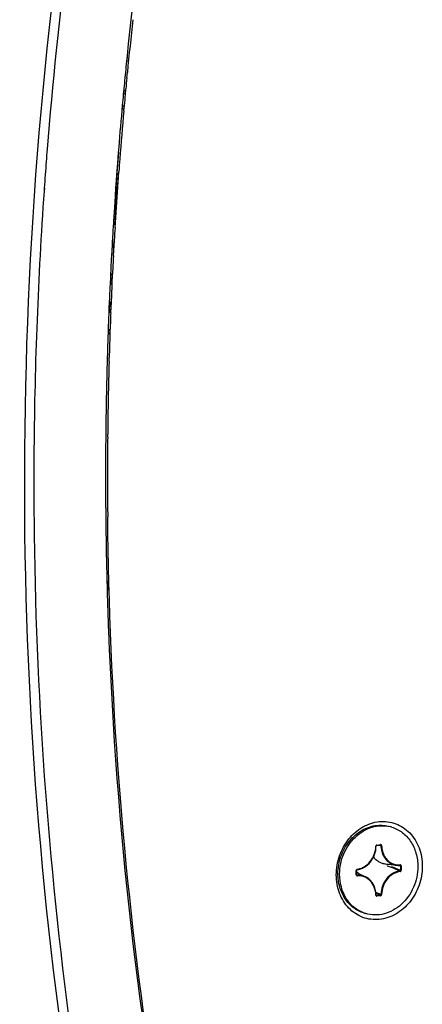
# Model space of a CAD drawing. Header units: millimetres. Extents: x 0 to 420, y 0 to 297.
# Tile 54 of 256: x 155.5 to 162.64, y 52.17 to 69.62. Entities that reach past the tile are written whole.
import ezdxf

# ---------------------------------------------------------------- set-up
doc = ezdxf.new("R2010")
doc.units = ezdxf.units.MM
doc.header["$LTSCALE"] = 23.1
doc.layers.get('0').update_dxf_attribs({"linetype": 'CONTINUOUS'})
doc.layers.add('02___PRT_ALL_AXES', color=7, linetype='CONTINUOUS')
doc.layers.add('AXES', color=7, linetype='CONTINUOUS')

msp = doc.modelspace()

# ---------------------------------------------------------------- linework, layer by layer
at = {"color": 7, "linetype": 'Continuous'}
for p, q in [((157.4039, 68.9844), (157.394, 68.887)), ((157.4076, 68.9842), (157.3972, 68.8869)), ((157.3746, 68.6921), (157.3651, 68.5948)), ((157.3766, 68.6921), (157.3662, 68.5947)), ((157.3464, 68.3997), (157.3372, 68.3017)), ((157.3472, 68.3997), (157.3389, 68.3017)), ((157.3193, 68.1064), (157.3105, 68.0084)), ((157.3224, 68.1063), (157.3141, 68.0084)), ((157.2514, 67.268), (157.221, 66.9083)), ((157.2485, 67.268), (157.2408, 67.1702)), ((157.2408, 67.1702), (157.2279, 67.0005)), ((155.9532, 66.8785), (155.9528, 66.8726)), ((155.9544, 66.8785), (155.954, 66.8726)), ((157.221, 66.9083), (157.16, 65.9416)), ((157.224, 66.9482), (157.2116, 66.7789)), ((157.2279, 67.0005), (157.224, 66.9482)), ((157.2066, 66.7093), (157.2017, 66.64)), ((157.2116, 66.7789), (157.2066, 66.7093)), ((155.9355, 66.6329), (155.9321, 66.5839)), ((155.9385, 66.6353), (155.9352, 66.5839)), ((155.9357, 66.6353), (155.9355, 66.6329)), ((157.1922, 66.5031), (157.1843, 66.3865)), ((157.2017, 66.64), (157.1922, 66.5031)), ((157.1843, 66.3865), (157.1728, 66.211)), ((157.1684, 66.1416), (157.1623, 66.0443)), ((157.1728, 66.211), (157.1684, 66.1416)), ((157.1623, 66.0443), (157.156, 65.9415)), ((157.1397, 65.6195), (157.1276, 65.4278)), ((157.1372, 65.6194), (157.1331, 65.5461)), ((157.1331, 65.5461), (157.1267, 65.4278)), ((157.1136, 65.1353), (157.105, 64.9291)), ((157.1116, 65.1352), (157.1085, 65.0723)), ((157.1085, 65.0723), (157.1017, 64.929)), ((157.0886, 64.6357), (157.0827, 64.4943)), ((157.0928, 64.6359), (157.0842, 64.4297)), ((157.0827, 64.4943), (157.0801, 64.4295)), ((157.069, 64.1363), (157.0665, 64.0669)), ((157.0691, 64.1385), (157.069, 64.1363)), ((157.0721, 64.1387), (157.0691, 64.067)), ((157.051, 63.5728), (157.0498, 63.5305)), ((157.0529, 63.6398), (157.051, 63.5749)), ((157.051, 63.5749), (157.051, 63.5728)), ((157.0542, 63.6399), (157.052, 63.5306)), ((157.0247, 60.9684), (157.0254, 60.8901)), ((157.0275, 60.9687), (157.0276, 60.8904)), ((155.7547, 60.7727), (155.7548, 60.7653)), ((155.7566, 60.773), (155.7567, 60.7655)), ((157.0466, 59.6765), (157.0493, 59.5781)), ((157.0493, 59.5781), (157.0511, 59.5104)), ((157.0506, 59.677), (157.0544, 59.5108)), ((161.8254, 54.9866), (161.8936, 54.9934)), ((161.8294, 54.995), (161.8976, 55.0019)), ((161.9016, 54.9847), (161.8549, 54.9895)), ((161.9016, 54.9847), (161.8549, 54.9895)), ((161.8936, 54.9934), (161.8946, 54.9934)), ((161.8946, 54.9934), (161.8964, 54.993)), ((161.9847, 54.6605), (162.1811, 54.6359)), ((162.0868, 54.597), (162.0204, 54.6227)), ((162.0889, 54.6423), (162.0281, 54.6491)), ((162.1763, 54.6329), (162.0889, 54.6423)), ((162.2479, 54.6254), (162.1763, 54.6329)), ((162.24, 54.6344), (162.2409, 54.6343)), ((162.2413, 54.6343), (162.2429, 54.6339)), ((162.2479, 54.6254), (162.2479, 54.5478)), ((162.2611, 54.6249), (162.2611, 54.5473)), ((161.4658, 54.4676), (161.4658, 54.5452)), ((161.4708, 54.4691), (161.4708, 54.5467)), ((161.4708, 54.5101), (161.6302, 54.4312)), ((161.4783, 54.4609), (161.4718, 54.4646)), ((161.9016, 54.1191), (161.8136, 54.154)), ((161.893, 54.1087), (161.8154, 54.1397)), ((161.8248, 54.1018), (161.818, 54.1057)), ((161.893, 54.1087), (161.8248, 54.1018)), ((161.8976, 54.0975), (161.8294, 54.0906))]:
    msp.add_line(p, q, dxfattribs=at)
for points in [[(161.8171, 54.9755), (161.8171, 54.9757), (161.8173, 54.9775), (161.8178, 54.9792), (161.8184, 54.9809), (161.8193, 54.9824), (161.8203, 54.9837), (161.8215, 54.9848), (161.8227, 54.9857), (161.824, 54.9863), (161.8252, 54.9865), (161.8254, 54.9866)], [(161.4708, 54.5467), (161.4708, 54.5469), (161.471, 54.5487), (161.4714, 54.5504), (161.472, 54.5521), (161.4729, 54.5537), (161.4739, 54.555), (161.475, 54.5562), (161.4762, 54.5571), (161.4775, 54.5577), (161.4787, 54.558), (161.4789, 54.5581)], [(161.4743, 54.4617), (161.4733, 54.4624), (161.4725, 54.4633), (161.4718, 54.4645), (161.4713, 54.466), (161.4709, 54.4676), (161.4708, 54.4691)], [(161.8205, 54.1027), (161.8197, 54.1033), (161.8188, 54.1042), (161.8181, 54.1054), (161.8176, 54.1068), (161.8172, 54.1084), (161.8171, 54.1098)]]:
    msp.add_lwpolyline(points, dxfattribs=at)
for centre, radius, start, end in [((231.4162, 61.4081), 74.3991, 171.53897, 174.155271), ((231.5203, 61.3155), 75.7717, 172.799341, 175.446708), ((231.0041, 61.4539), 73.9845, 174.233885, 174.385533), ((230.9436, 61.4598), 73.9237, 174.461326, 174.613222), ((230.8802, 61.4658), 73.86, 174.689491, 174.841685), ((230.75, 61.4773), 73.7293, 174.917899, 175.495322), ((231.0409, 61.3579), 75.2904, 175.449893, 175.795083), ((230.9586, 61.364), 75.2079, 175.799591, 175.980894), ((230.4283, 61.3979), 74.6765, 176.017865, 179.528016), ((230.3161, 61.5081), 73.2943, 176.532183, 176.784424), ((230.1921, 61.5149), 73.1701, 176.934572, 177.16398), ((230.0604, 61.5213), 73.0382, 177.325795, 177.556114), ((229.9213, 61.527), 72.899, 177.718143, 177.947012), ((229.7961, 61.5314), 72.7738, 178.003382, 178.339771), ((229.5285, 61.5383), 72.5061, 178.425577, 179.513365), ((229.1536, 61.5416), 72.1312, 179.513453, 180.455323), ((229.5152, 61.4143), 73.7632, 179.534924, 180.498377), ((228.0432, 61.3858), 72.2911, 180.491772, 187.713966), ((228.7522, 61.5382), 71.7298, 180.517714, 181.487258), ((228.3985, 61.529), 71.3759, 181.620673, 182.199977), ((226.6899, 61.4397), 69.6651, 182.180506, 190.796686), ((161.8342, 54.9737), 0.0221, 174.09735, 178.65722), ((161.8933, 54.9959), 0.00246, 275.8313, 284.0769), ((161.5761, 54.6381), 0.4438, 359.99862, 2.56163), ((162.2174, 54.926), 0.2923, 243.6749, 262.88071), ((162.2186, 54.9373), 0.3037, 262.92275, 274.05079), ((162.2398, 54.6369), 0.00252, 274.15465, 283.96904), ((162.2401, 54.6263), 0.00812, 81.32474, 84.12584), ((161.3015, 54.2273), 0.3377, 50.28849, 59.9103), ((152.9239, 30.9718), 25.3398, 68.43065, 68.80148), ((152.8889, 30.7739), 25.5498, 68.51206, 68.89741)]:
    msp.add_arc(centre, radius, start, end, dxfattribs=at)
for points, knots in [([(156.2451, 71.3401), (155.7184, 67.3843), (155.2879, 59.4461), (156.1439, 51.5387), (156.8964, 47.6899)], [0, 0, 0, 0, 0.5043582, 1, 1, 1, 1]), ([(161.1114, 54.4668), (161.1114, 54.581), (161.1512, 54.8102), (161.3162, 55.1103), (161.5653, 55.3295), (161.8665, 55.4323), (162.1742, 55.3952), (162.4326, 55.2215), (162.5992, 54.9466), (162.6356, 54.73), (162.6356, 54.6196)], [0, 0, 0, 0, 0.1343413, 0.2679263, 0.3958734, 0.5162397, 0.6315671, 0.7477706, 0.8701542, 1, 1, 1, 1]), ([(161.4789, 54.5581), (161.5012, 54.5609), (161.5459, 54.5717), (161.631, 54.6116), (161.7236, 54.6936), (161.7968, 54.825), (161.816, 54.9253), (161.8171, 54.9755)], [0, 0, 0, 0, 0.1161177, 0.2353814, 0.4829868, 0.7406493, 1, 1, 1, 1]), ([(161.4826, 54.5665), (161.5043, 54.5693), (161.5477, 54.5798), (161.6305, 54.6186), (161.7208, 54.6988), (161.7923, 54.8271), (161.811, 54.9251), (161.8121, 54.9742)], [0, 0, 0, 0, 0.1155896, 0.2345315, 0.4820702, 0.7401577, 1, 1, 1, 1]), ([(161.8121, 54.9742), (161.8133, 54.9743), (161.815, 54.9745), (161.8166, 54.9749), (161.8171, 54.9753), (161.8171, 54.9755)], [0, 0, 0, 0, 0.6982663, 0.8994124, 1, 1, 1, 1]), ([(161.8193, 54.9904), (161.8163, 54.9876), (161.8134, 54.9826), (161.8124, 54.9773), (161.8122, 54.9759)], [0, 0, 0, 0, 0.7451416, 1, 1, 1, 1]), ([(161.8294, 54.995), (161.8285, 54.9949), (161.8248, 54.9942), (161.8214, 54.9923), (161.8193, 54.9904)], [0, 0, 0, 0, 0.2425545, 1, 1, 1, 1]), ([(161.8294, 54.995), (161.8294, 54.9939), (161.8292, 54.9909), (161.8275, 54.9868), (161.8254, 54.9866)], [0, 0, 0, 0, 0.3350999, 1, 1, 1, 1]), ([(161.8976, 55.0019), (161.8976, 54.9999), (161.8973, 54.9968), (161.8952, 54.9938), (161.8939, 54.9935)], [0, 0, 0, 0, 0.6014251, 1, 1, 1, 1]), ([(161.8964, 54.993), (161.898, 54.9924), (161.9009, 54.9901), (161.9017, 54.9865), (161.9016, 54.9847)], [0, 0, 0, 0, 0.4841131, 1, 1, 1, 1]), ([(161.9148, 54.9845), (161.9147, 54.9892), (161.9121, 54.9965), (161.9043, 55.0015), (161.8998, 55.0021), (161.8976, 55.0019)], [0, 0, 0, 0, 0.5163248, 0.7588936, 1, 1, 1, 1]), ([(161.9016, 54.9847), (161.9024, 54.9505), (161.9118, 54.8831), (161.9496, 54.7905), (162.0086, 54.7142), (162.0603, 54.6775), (162.0877, 54.664)], [0, 0, 0, 0, 0.2646013, 0.5193967, 0.7637518, 1, 1, 1, 1]), ([(161.9148, 54.9845), (161.9125, 54.9842), (161.908, 54.984), (161.9036, 54.9843), (161.9016, 54.9847)], [0, 0, 0, 0, 0.5421058, 1, 1, 1, 1]), ([(161.9148, 54.9845), (161.9156, 54.9507), (161.9249, 54.8842), (161.9626, 54.7931), (162.0214, 54.7183), (162.0729, 54.6828), (162.1001, 54.6699)], [0, 0, 0, 0, 0.2647538, 0.5195577, 0.7638133, 1, 1, 1, 1]), ([(161.7701, 54.783), (161.7835, 54.7662), (161.8132, 54.7352), (161.8653, 54.6982), (161.923, 54.6724), (161.964, 54.6631), (161.9847, 54.6605)], [0, 0, 0, 0, 0.2553709, 0.5056875, 0.7530547, 1, 1, 1, 1]), ([(162.1001, 54.6699), (162.1223, 54.6593), (162.1698, 54.6438), (162.2196, 54.6411), (162.2443, 54.6428)], [0, 0, 0, 0, 0.4981317, 1, 1, 1, 1]), ([(162.2443, 54.6428), (162.2443, 54.6409), (162.2439, 54.6377), (162.2417, 54.6347), (162.2404, 54.6344)], [0, 0, 0, 0, 0.5988244, 1, 1, 1, 1]), ([(162.2429, 54.6339), (162.2445, 54.6332), (162.2473, 54.6308), (162.248, 54.6272), (162.2479, 54.6254)], [0, 0, 0, 0, 0.4837223, 1, 1, 1, 1]), ([(162.2611, 54.6249), (162.2611, 54.6296), (162.2587, 54.637), (162.251, 54.6423), (162.2465, 54.643), (162.2443, 54.6428)], [0, 0, 0, 0, 0.5172318, 0.7597682, 1, 1, 1, 1]), ([(162.2611, 54.6249), (162.2587, 54.6247), (162.2543, 54.6246), (162.2499, 54.6249), (162.2479, 54.6254)], [0, 0, 0, 0, 0.5415352, 1, 1, 1, 1]), ([(162.6356, 54.6196), (162.6356, 54.5055), (162.5957, 54.2763), (162.4308, 53.9762), (162.1817, 53.757), (161.8805, 53.6542), (161.5728, 53.6913), (161.3143, 53.865), (161.1477, 54.1399), (161.1114, 54.3565), (161.1114, 54.4668)], [0, 0, 0, 0, 0.1343413, 0.2679263, 0.3958734, 0.5162397, 0.6315671, 0.7477706, 0.8701542, 1, 1, 1, 1]), ([(161.4727, 54.5615), (161.4694, 54.5584), (161.4664, 54.5527), (161.4658, 54.5467), (161.4658, 54.5452)], [0, 0, 0, 0, 0.746538, 1, 1, 1, 1]), ([(161.4658, 54.5452), (161.4671, 54.5453), (161.4687, 54.5455), (161.4703, 54.5461), (161.4708, 54.5465), (161.4708, 54.5467)], [0, 0, 0, 0, 0.6928994, 0.8948181, 1, 1, 1, 1]), ([(161.4658, 54.4676), (161.4671, 54.4677), (161.4687, 54.468), (161.4703, 54.4685), (161.4708, 54.4689), (161.4708, 54.4691)], [0, 0, 0, 0, 0.6928993, 0.894818, 1, 1, 1, 1]), ([(161.4658, 54.4676), (161.4658, 54.4629), (161.4683, 54.4555), (161.4759, 54.4502), (161.4805, 54.4495), (161.4826, 54.4497)], [0, 0, 0, 0, 0.5172314, 0.759769, 1, 1, 1, 1]), ([(161.4826, 54.5665), (161.4817, 54.5663), (161.4781, 54.5655), (161.4747, 54.5635), (161.4727, 54.5615)], [0, 0, 0, 0, 0.2424308, 1, 1, 1, 1]), ([(161.6302, 54.4312), (161.607, 54.4427), (161.557, 54.4597), (161.5044, 54.4627), (161.4783, 54.4609)], [0, 0, 0, 0, 0.4982152, 1, 1, 1, 1]), ([(161.4826, 54.4497), (161.4827, 54.4521), (161.4821, 54.4561), (161.4799, 54.4601), (161.4783, 54.4609)], [0, 0, 0, 0, 0.5784939, 1, 1, 1, 1]), ([(161.4826, 54.5665), (161.4827, 54.5654), (161.4825, 54.5624), (161.481, 54.5583), (161.4789, 54.5581)], [0, 0, 0, 0, 0.3359348, 1, 1, 1, 1]), ([(161.8121, 54.108), (161.811, 54.1553), (161.7939, 54.2477), (161.7325, 54.3468), (161.6653, 54.4034), (161.6083, 54.4332), (161.5465, 54.4496), (161.5038, 54.4512), (161.4826, 54.4497)], [0, 0, 0, 0, 0.2672279, 0.5194836, 0.6411658, 0.7608096, 0.8798903, 1, 1, 1, 1]), ([(162.2395, 54.5372), (162.2173, 54.5343), (162.1728, 54.5236), (162.0879, 54.4837), (161.9952, 54.4015), (161.922, 54.2699), (161.9028, 54.1694), (161.9016, 54.1191)], [0, 0, 0, 0, 0.1155885, 0.2345303, 0.4820683, 0.7401551, 1, 1, 1, 1]), ([(162.2443, 54.526), (162.2227, 54.5232), (162.1793, 54.5127), (162.0964, 54.4739), (162.0061, 54.3937), (161.9347, 54.2654), (161.916, 54.1674), (161.9148, 54.1183)], [0, 0, 0, 0, 0.1155851, 0.2345284, 0.4820669, 0.7401546, 1, 1, 1, 1]), ([(162.2479, 54.5478), (162.2481, 54.5453), (162.2466, 54.5402), (162.2419, 54.5374), (162.2395, 54.5372)], [0, 0, 0, 0, 0.5153544, 1, 1, 1, 1]), ([(162.2443, 54.526), (162.2443, 54.5284), (162.2435, 54.5325), (162.2411, 54.5364), (162.2395, 54.5372)], [0, 0, 0, 0, 0.5754626, 1, 1, 1, 1]), ([(162.2443, 54.526), (162.2489, 54.5266), (162.2579, 54.5324), (162.2611, 54.5423), (162.2611, 54.5473)], [0, 0, 0, 0, 0.4804773, 1, 1, 1, 1]), ([(162.2611, 54.5473), (162.2587, 54.5471), (162.2543, 54.547), (162.2499, 54.5474), (162.2479, 54.5478)], [0, 0, 0, 0, 0.5415352, 1, 1, 1, 1]), ([(161.8171, 54.1098), (161.8163, 54.144), (161.807, 54.2114), (161.7691, 54.3041), (161.7098, 54.3807), (161.6578, 54.4175), (161.6302, 54.4312)], [0, 0, 0, 0, 0.2637707, 0.5182499, 0.7629084, 1, 1, 1, 1]), ([(161.8121, 54.108), (161.8134, 54.1082), (161.8148, 54.1084), (161.8171, 54.1092), (161.8171, 54.1098)], [0, 0, 0, 0, 0.6954447, 1, 1, 1, 1]), ([(161.8121, 54.108), (161.8122, 54.1033), (161.8148, 54.096), (161.8227, 54.091), (161.8272, 54.0904), (161.8294, 54.0906)], [0, 0, 0, 0, 0.5163352, 0.7589047, 1, 1, 1, 1]), ([(161.8294, 54.0906), (161.8294, 54.093), (161.8287, 54.0971), (161.8264, 54.1011), (161.8248, 54.1018)], [0, 0, 0, 0, 0.5768332, 1, 1, 1, 1]), ([(161.9016, 54.1191), (161.9017, 54.1166), (161.9001, 54.1115), (161.8954, 54.1088), (161.893, 54.1087)], [0, 0, 0, 0, 0.516032, 1, 1, 1, 1]), ([(161.8976, 54.0975), (161.8976, 54.0999), (161.8969, 54.1039), (161.8946, 54.1079), (161.893, 54.1087)], [0, 0, 0, 0, 0.5768331, 1, 1, 1, 1]), ([(161.8976, 54.0975), (161.9022, 54.0979), (161.9113, 54.1035), (161.9147, 54.1133), (161.9148, 54.1183)], [0, 0, 0, 0, 0.47945, 1, 1, 1, 1]), ([(161.9148, 54.1183), (161.9124, 54.1181), (161.908, 54.1182), (161.9036, 54.1186), (161.9016, 54.1191)], [0, 0, 0, 0, 0.5409735, 1, 1, 1, 1])]:
    msp.add_open_spline(points, degree=3, knots=knots, dxfattribs=at)
for points in [[(161.4783, 54.4609), (161.4769, 54.4607), (161.4755, 54.4611), (161.4743, 54.4617)], [(161.8248, 54.1018), (161.8234, 54.1016), (161.8218, 54.102), (161.8205, 54.1027)]]:
    msp.add_open_spline(points, degree=3, dxfattribs=at)
at = {"layer": '02___PRT_ALL_AXES', "color": 7, "linetype": 'Continuous'}
for p, q in [((157.3992, 68.5911), (157.4087, 68.6885)), ((157.4002, 68.5911), (157.4106, 68.6885)), ((157.3715, 68.2988), (157.3806, 68.3968)), ((157.3733, 68.2988), (157.3816, 68.3967)), ((157.3448, 68.0055), (157.3536, 68.1035)), ((157.3484, 68.0055), (157.3567, 68.1034)), ((157.1943, 65.9395), (157.2567, 66.9246)), ((157.2459, 66.7767), (157.2531, 66.8748)), ((157.2531, 66.8748), (157.2567, 66.9246)), ((157.236, 66.6378), (157.2409, 66.7071)), ((157.2409, 66.7071), (157.2459, 66.7767)), ((157.2253, 66.4824), (157.2308, 66.5619)), ((157.2308, 66.5619), (157.236, 66.6378)), ((157.2072, 66.2088), (157.2187, 66.3843)), ((157.2187, 66.3843), (157.2253, 66.4824)), ((157.2, 66.095), (157.2072, 66.2088)), ((157.1904, 65.9394), (157.1943, 66.0026)), ((157.1943, 66.0026), (157.2, 66.095)), ((157.1624, 65.4353), (157.1799, 65.7106)), ((157.1669, 65.5333), (157.1716, 65.6173)), ((157.1716, 65.6173), (157.1769, 65.7105)), ((157.1616, 65.4352), (157.1619, 65.4412)), ((157.1619, 65.4412), (157.1669, 65.5333)), ((157.1395, 64.9277), (157.1475, 65.1194)), ((157.1398, 65.0047), (157.1443, 65.0978)), ((157.1443, 65.0978), (157.1454, 65.1193)), ((157.1362, 64.9276), (157.1398, 65.0047)), ((157.1146, 64.4281), (157.1204, 64.5714)), ((157.1186, 64.4283), (157.1267, 64.62)), ((157.1204, 64.5714), (157.1224, 64.6198)), ((157.1002, 64.0406), (157.103, 64.1204)), ((157.1024, 64.0408), (157.1064, 64.135)), ((157.103, 64.1204), (157.1035, 64.1349)), ((157.0854, 63.5659), (157.0856, 63.5742)), ((157.0856, 63.5742), (157.0873, 63.636)), ((157.0874, 63.5661), (157.0888, 63.6361)), ((157.0603, 62.2249), (157.0608, 62.275)), ((157.0603, 62.2249), (157.0613, 62.275))]:
    msp.add_line(p, q, dxfattribs=at)
for centre, radius, start, end in [((231.0648, 61.4502), 74.0109, 173.660353, 174.387459), ((230.9318, 61.4634), 73.8773, 174.463442, 174.61488), ((230.8684, 61.4693), 73.8136, 174.691193, 174.843479), ((230.7249, 61.482), 73.6695, 174.919699, 175.582239), ((230.5906, 61.4925), 73.5348, 175.582383, 175.763636), ((230.3158, 61.511), 73.2594, 176.534471, 176.713784), ((230.1799, 61.5185), 73.1233, 176.929564, 177.177464), ((230.0468, 61.5249), 72.99, 177.328005, 177.569854), ((229.9091, 61.5306), 72.8522, 177.720594, 177.951359), ((229.7805, 61.535), 72.7235, 178.025556, 178.344526), ((229.539, 61.5414), 72.4819, 178.399424, 179.420084), ((229.275, 61.5445), 72.2179, 179.460159, 179.827439), ((229.1366, 61.5449), 72.0795, 179.827442, 180.178218), ((228.9841, 61.5444), 71.927, 180.178196, 180.585921)]:
    msp.add_arc(centre, radius, start, end, dxfattribs=at)
msp.add_open_spline([(158.2929, 48.396), (158.0984, 49.4093), (157.4081, 53.5134), (157.0929, 57.6797), (157.0609, 60.8089)], degree=3, knots=[0, 0, 0, 0, 0.2479653, 1, 1, 1, 1], dxfattribs=at)
at = {"layer": 'AXES', "color": 7, "linetype": 'Continuous'}
for p, q in [((162.0939, 55.3123), (162.0639, 55.3214)), ((161.6331, 53.7802), (161.6031, 53.7892))]:
    msp.add_line(p, q, dxfattribs=at)
for centre, radius, start, end in [((161.9262, 54.7549), 0.5821, 73.26224, 76.34356), ((161.8007, 54.3375), 0.582, 250.17743, 253.26001)]:
    msp.add_arc(centre, radius, start, end, dxfattribs=at)
for points, knots in [([(161.1407, 54.4858), (161.1407, 54.5896), (161.1768, 54.7979), (161.3034, 55.0278), (161.4445, 55.1743), (161.5647, 55.2599), (161.6954, 55.3187), (161.7876, 55.3385), (161.8335, 55.3431)], [0, 0, 0, 0, 0.2596181, 0.5177741, 0.6436974, 0.766105, 0.8847561, 1, 1, 1, 1]), ([(161.1707, 54.4768), (161.1707, 54.5384), (161.1834, 54.6623), (161.2387, 54.8401), (161.3272, 55.0025), (161.4446, 55.1407), (161.5847, 55.2474), (161.7405, 55.3166), (161.9036, 55.3441), (162.0121, 55.3331), (162.0637, 55.3206)], [0, 0, 0, 0, 0.1318076, 0.2644941, 0.3961288, 0.5249584, 0.6497378, 0.7700096, 0.88628, 1, 1, 1, 1]), ([(161.8335, 55.3431), (161.8722, 55.347), (161.9503, 55.3474), (162.027, 55.3325), (162.0639, 55.3214)], [0, 0, 0, 0, 0.502609, 1, 1, 1, 1]), ([(162.0939, 55.3123), (162.1274, 55.3023), (162.1931, 55.2758), (162.2834, 55.2189), (162.3637, 55.146), (162.4557, 55.0288), (162.5357, 54.851), (162.5563, 54.695), (162.5563, 54.6157)], [0, 0, 0, 0, 0.1175247, 0.2360664, 0.3565227, 0.4795747, 0.7340352, 1, 1, 1, 1]), ([(161.6031, 53.7892), (161.5695, 53.7993), (161.5038, 53.8257), (161.4135, 53.8826), (161.3332, 53.9555), (161.2413, 54.0727), (161.1613, 54.2506), (161.1407, 54.4066), (161.1407, 54.4858)], [0, 0, 0, 0, 0.1175258, 0.236067, 0.3565232, 0.4795751, 0.7340353, 1, 1, 1, 1]), ([(161.6033, 53.79), (161.5716, 53.8014), (161.5096, 53.8301), (161.4248, 53.8887), (161.3498, 53.9618), (161.2641, 54.0774), (161.1898, 54.25), (161.1707, 54.4004), (161.1707, 54.4768)], [0, 0, 0, 0, 0.1174123, 0.2360418, 0.3566776, 0.4799003, 0.7344653, 1, 1, 1, 1]), ([(162.5563, 54.6157), (162.5563, 54.5526), (162.5429, 54.4257), (162.485, 54.2439), (162.3923, 54.0788), (162.2698, 53.9396), (162.124, 53.8343), (161.9628, 53.7689), (161.7952, 53.7477), (161.6851, 53.7645), (161.6331, 53.7801)], [0, 0, 0, 0, 0.1321315, 0.2651174, 0.3969275, 0.525742, 0.6503126, 0.7702649, 0.8862728, 1, 1, 1, 1])]:
    msp.add_open_spline(points, degree=3, knots=knots, dxfattribs=at)

doc.saveas('drawing.dxf')
